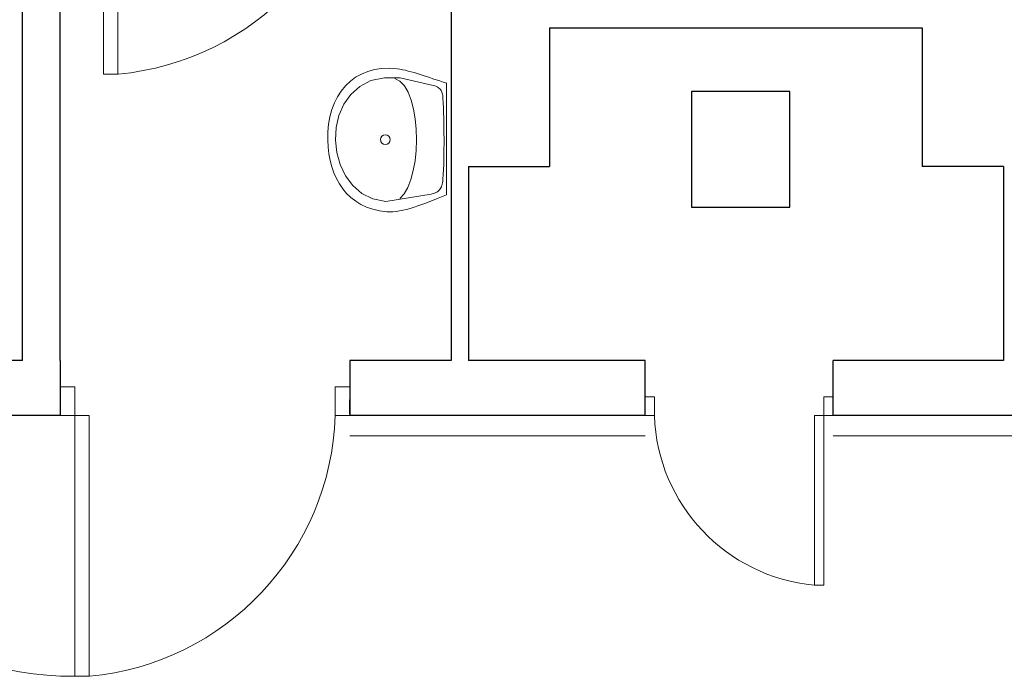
# Model space of a CAD drawing. Header units: millimetres. Extents: x 6612729504 to 6612744462, y 5733542327 to 5733549367.
# Tile 102 of 109: x 6612742176 to 6612742516, y 5733546973 to 5733547200. Entities that reach past the tile are written whole.
import ezdxf

# ---------------------------------------------------------------- set-up
doc = ezdxf.new("R2010")
doc.units = ezdxf.units.MM
doc.header["$MEASUREMENT"] = 0
for name, color, linetype in [('!!!!_SCIANY GRUBE', 7, 'Continuous'), ('A-ARM', 7, 'Continuous'), ('dwa_barierki', 7, 'Continuous'), ('dwa_DRZWI', 7, 'Continuous')]:
    doc.layers.add(name, color=color, linetype=linetype)

msp = doc.modelspace()

# ---------------------------------------------------------------- linework, layer by layer
at = {"layer": '!!!!_SCIANY GRUBE', "color": 252, "lineweight": 30}
for p, q in [((6612742176.516494, 5733547081.844686), (6612742176.516494, 5733547397.844687)), ((6612742189.516493, 5733547081.844686), (6612742189.516493, 5733547270.844686)), ((6612742324.516495, 5733547202.383516), (6612742324.516495, 5733547081.844686)), ((6612742358.516495, 5733547196.844686), (6612742358.516495, 5733547148.844686)), ((6612742358.516495, 5733547196.844686), (6612742487.277415, 5733547196.844686)), ((6612742487.277415, 5733547196.844686), (6612742487.277415, 5733547148.844686)), ((6612742441.516494, 5733547174.844686), (6612742407.516494, 5733547174.844686)), ((6612742407.516494, 5733547174.844686), (6612742407.516494, 5733547134.844686)), ((6612742441.516494, 5733547134.844686), (6612742441.516494, 5733547174.844686)), ((6612742330.516495, 5733547148.844686), (6612742330.516495, 5733547081.844686)), ((6612742330.516495, 5733547148.844686), (6612742358.516495, 5733547148.844686)), ((6612742515.277415, 5733547148.844686), (6612742487.277415, 5733547148.844686)), ((6612742515.277415, 5733547148.844686), (6612742515.277415, 5733547081.844686)), ((6612742407.516494, 5733547134.844686), (6612742441.516494, 5733547134.844686)), ((6612742176.516494, 5733547081.844686), (6612742165.516494, 5733547081.844686)), ((6612742189.516493, 5733547081.844686), (6612742189.516493, 5733547062.844686)), ((6612742324.516495, 5733547081.844686), (6612742289.516494, 5733547081.844669)), ((6612742289.516494, 5733547081.844669), (6612742289.516494, 5733547062.844669)), ((6612742391.516494, 5733547081.844686), (6612742330.516495, 5733547081.844686)), ((6612742391.516494, 5733547062.844686), (6612742391.516494, 5733547081.844686)), ((6612742515.277415, 5733547081.844686), (6612742456.516494, 5733547081.844686)), ((6612742456.516494, 5733547062.844686), (6612742456.516494, 5733547081.844686)), ((6612742189.516493, 5733547067.844686), (6612742189.516493, 5733547062.844686)), ((6612742289.516494, 5733547063.309038), (6612742289.516494, 5733547068.309038)), ((6612742189.516493, 5733547062.844686), (6612742165.516494, 5733547062.844686)), ((6612742391.516494, 5733547062.844686), (6612742289.516494, 5733547062.844669)), ((6612742559.516494, 5733547062.844686), (6612742456.516494, 5733547062.844686))]:
    msp.add_line(p, q, dxfattribs=at)
at = {"layer": 'A-ARM', "color": 252, "lineweight": 18}
for p, q in [((6612742298.054902, 5733547182.399083), (6612742295.728395, 5733547181.753532)), ((6612742300.533019, 5733547182.773147), (6612742298.054902, 5733547182.399083)), ((6612742303.157033, 5733547182.861736), (6612742300.533019, 5733547182.773147)), ((6612742305.920173, 5733547182.650263), (6612742303.157033, 5733547182.861736)), ((6612742306.845933, 5733547182.51249), (6612742305.920173, 5733547182.650263)), ((6612742307.790342, 5733547182.337416), (6612742306.845933, 5733547182.51249)), ((6612742308.753704, 5733547182.128499), (6612742307.790342, 5733547182.337416)), ((6612742309.736016, 5733547181.888449), (6612742308.753704, 5733547182.128499)), ((6612742291.555784, 5733547179.706484), (6612742289.721863, 5733547178.333111)), ((6612742293.560118, 5733547180.851538), (6612742291.555784, 5733547179.706484)), ((6612742295.728395, 5733547181.753532), (6612742293.560118, 5733547180.851538)), ((6612742301.498637, 5733547179.577734), (6612742296.852242, 5733547178.556015)), ((6612742306.91903, 5733547179.488392), (6612742301.498637, 5733547179.577734)), ((6612742305.069016, 5733547179.320538), (6612742305.119016, 5733547179.320538)), ((6612742305.069016, 5733547179.320538), (6612742306.870449, 5733547178.369359)), ((6612742306.91903, 5733547179.488392), (6612742306.96903, 5733547179.488392)), ((6612742318.382054, 5733547176.929054), (6612742306.91903, 5733547179.488392)), ((6612742310.737281, 5733547181.620723), (6612742309.736016, 5733547181.888449)), ((6612742311.757496, 5733547181.327879), (6612742310.737281, 5733547181.620723)), ((6612742312.796362, 5733547181.013376), (6612742311.757496, 5733547181.327879)), ((6612742313.853879, 5733547180.679923), (6612742312.796362, 5733547181.013376)), ((6612742314.930498, 5733547180.331126), (6612742313.853879, 5733547180.679923)), ((6612742316.025616, 5733547179.969245), (6612742314.930498, 5733547180.331126)), ((6612742317.139536, 5733547179.597889), (6612742316.025616, 5733547179.969245)), ((6612742318.271955, 5733547179.219765), (6612742317.139536, 5733547179.597889)), ((6612742319.423177, 5733547178.83833), (6612742318.271955, 5733547179.219765)), ((6612742320.592596, 5733547178.456144), (6612742319.423177, 5733547178.83833)), ((6612742288.064069, 5733547176.745708), (6612742286.589171, 5733547174.959014)), ((6612742289.721863, 5733547178.333111), (6612742288.064069, 5733547176.745708)), ((6612742292.969015, 5733547176.583267), (6612742289.837977, 5733547173.818473)), ((6612742296.852242, 5733547178.556015), (6612742292.969015, 5733547176.583267)), ((6612742306.870449, 5733547178.369359), (6612742308.421152, 5733547176.737285)), ((6612742308.421152, 5733547176.737285), (6612742309.723683, 5733547174.52193)), ((6612742318.86005, 5733547176.780602), (6612742318.382054, 5733547176.929054)), ((6612742319.292622, 5733547176.61395), (6612742318.86005, 5733547176.780602)), ((6612742319.681877, 5733547176.428497), (6612742319.292622, 5733547176.61395)), ((6612742320.030222, 5733547176.223943), (6612742319.681877, 5733547176.428497)), ((6612742320.339159, 5733547175.999384), (6612742320.030222, 5733547176.223943)), ((6612742320.611096, 5733547175.754671), (6612742320.339159, 5733547175.999384)), ((6612742321.780817, 5733547178.076666), (6612742320.592596, 5733547178.456144)), ((6612742320.847838, 5733547175.489201), (6612742320.611096, 5733547175.754671)), ((6612742321.05179, 5733547175.202675), (6612742320.847838, 5733547175.489201)), ((6612742321.224459, 5733547174.89434), (6612742321.05179, 5733547175.202675)), ((6612742322.987237, 5733547177.702451), (6612742321.780817, 5733547178.076666)), ((6612742322.987237, 5733547139.072184), (6612742322.987237, 5733547177.702451)), ((6612742322.987237, 5733547177.702451), (6612742323.037237, 5733547177.702451)), ((6612742285.302884, 5733547172.986717), (6612742284.211526, 5733547170.843558)), ((6612742286.589171, 5733547174.959014), (6612742285.302884, 5733547172.986717)), ((6612742289.837977, 5733547173.818473), (6612742287.448751, 5733547170.421664)), ((6612742309.723683, 5733547174.52193), (6612742310.779997, 5733547171.820005)), ((6612742310.779997, 5733547171.820005), (6612742311.59265, 5733547168.729427)), ((6612742321.368249, 5733547174.563743), (6612742321.224459, 5733547174.89434)), ((6612742321.484965, 5733547174.210134), (6612742321.368249, 5733547174.563743)), ((6612742321.576865, 5733547173.833513), (6612742321.484965, 5733547174.210134)), ((6612742321.645751, 5733547173.432978), (6612742321.576865, 5733547173.833513)), ((6612742321.693882, 5733547173.008225), (6612742321.645751, 5733547173.432978)), ((6612742321.723061, 5733547172.558658), (6612742321.693882, 5733547173.008225)), ((6612742321.793752, 5733547170.896201), (6612742321.723061, 5733547172.558658)), ((6612742283.320962, 5733547168.543523), (6612742282.63781, 5733547166.101504)), ((6612742284.211526, 5733547170.843558), (6612742283.320962, 5733547168.543523)), ((6612742287.448751, 5733547170.421664), (6612742285.790356, 5733547166.551974)), ((6612742311.59265, 5733547168.729427), (6612742312.163446, 5733547165.347058)), ((6612742321.857826, 5733547169.196444), (6612742321.793752, 5733547170.896201)), ((6612742321.915132, 5733547167.46495), (6612742321.857826, 5733547169.196444)), ((6612742282.63781, 5733547166.101504), (6612742282.167786, 5733547163.531036)), ((6612742285.790356, 5733547166.551974), (6612742284.851811, 5733547162.368986)), ((6612742312.163446, 5733547165.347058), (6612742312.494946, 5733547161.770363)), ((6612742321.964615, 5733547165.706834), (6612742321.915132, 5733547167.46495)), ((6612742322.006128, 5733547163.927811), (6612742321.964615, 5733547165.706834)), ((6612742282.167786, 5733547163.531036), (6612742281.917206, 5733547160.846859)), ((6612742284.851811, 5733547162.368986), (6612742284.622139, 5733547158.03198)), ((6612742312.494946, 5733547161.770363), (6612742312.58895, 5733547158.096052)), ((6612742322.038465, 5733547162.132695), (6612742322.006128, 5733547163.927811)), ((6612742322.061177, 5733547160.327201), (6612742322.038465, 5733547162.132695)), ((6612742281.917206, 5733547160.846859), (6612742281.892089, 5733547158.063263)), ((6612742322.073661, 5733547158.515991), (6612742322.061177, 5733547160.327201)), ((6612742322.075466, 5733547156.705233), (6612742322.073661, 5733547158.515991)), ((6612742281.892089, 5733547158.063263), (6612742282.039939, 5733547155.619139)), ((6612742282.039939, 5733547155.619139), (6612742282.326917, 5733547153.250067)), ((6612742284.622139, 5733547158.03198), (6612742285.09111, 5733547153.700989)), ((6612742299.447226, 5733547158.095902), (6612742299.497226, 5733547158.095902)), ((6612742300.490454, 5733547158.044613), (6612742300.540454, 5733547158.044613)), ((6612742312.58895, 5733547158.096052), (6612742312.448469, 5733547154.422344)), ((6612742322.043429, 5733547153.104773), (6612742322.065539, 5733547154.899738)), ((6612742322.065539, 5733547154.899738), (6612742322.075466, 5733547156.705233)), ((6612742282.326917, 5733547153.250067), (6612742282.755579, 5733547150.965975)), ((6612742285.09111, 5733547153.700989), (6612742286.247444, 5733547149.534995)), ((6612742312.448469, 5733547154.422344), (6612742312.074856, 5733547150.845798)), ((6612742322.008234, 5733547151.32575), (6612742322.043429, 5733547153.104773)), ((6612742282.755579, 5733547150.965975), (6612742283.328031, 5733547148.775887)), ((6612742283.328031, 5733547148.775887), (6612742284.04713, 5733547146.689583)), ((6612742286.247444, 5733547149.534995), (6612742288.080463, 5733547145.693733)), ((6612742312.074856, 5733547150.845798), (6612742311.470819, 5733547147.464032)), ((6612742321.896631, 5733547147.836741), (6612742321.959803, 5733547149.568086)), ((6612742321.959803, 5733547149.568086), (6612742322.008234, 5733547151.32575)), ((6612742284.04713, 5733547146.689583), (6612742284.914531, 5733547144.716233)), ((6612742284.914531, 5733547144.716233), (6612742285.933092, 5733547142.865466)), ((6612742288.080463, 5733547145.693733), (6612742290.579337, 5733547142.336332)), ((6612742311.470819, 5733547147.464032), (6612742310.638162, 5733547144.374056)), ((6612742321.725166, 5733547144.474979), (6612742321.81872, 5733547146.137436)), ((6612742321.81872, 5733547146.137436), (6612742321.896631, 5733547147.836741)), ((6612742285.933092, 5733547142.865466), (6612742287.104768, 5733547141.146306)), ((6612742290.579337, 5733547142.336332), (6612742293.733388, 5733547139.622826)), ((6612742309.579743, 5733547141.673485), (6612742308.297216, 5733547139.459032)), ((6612742310.638162, 5733547144.374056), (6612742309.579743, 5733547141.673485)), ((6612742320.729317, 5733547141.138785), (6612742320.95553, 5733547141.485475)), ((6612742320.95553, 5733547141.485475), (6612742321.154971, 5733547141.871422)), ((6612742321.154971, 5733547141.871422), (6612742321.326586, 5733547142.29873)), ((6612742321.326586, 5733547142.29873), (6612742321.470375, 5733547142.770409)), ((6612742321.470375, 5733547142.770409), (6612742321.584987, 5733547143.288563)), ((6612742321.584987, 5733547143.288563), (6612742321.670268, 5733547143.856051)), ((6612742321.670268, 5733547143.856051), (6612742321.725166, 5733547144.474979)), ((6612742287.104768, 5733547141.146306), (6612742288.432267, 5733547139.56883)), ((6612742288.432267, 5733547139.56883), (6612742289.917694, 5733547138.141762)), ((6612742289.917694, 5733547138.141762), (6612742291.563605, 5733547136.875028)), ((6612742293.733388, 5733547139.622826), (6612742297.531483, 5733547137.712347)), ((6612742301.962946, 5733547136.764478), (6612742317.589105, 5733547139.353746)), ((6612742308.297216, 5733547139.459032), (6612742306.792989, 5733547137.828312)), ((6612742317.589105, 5733547139.353746), (6612742318.028596, 5733547139.463845)), ((6612742317.589105, 5733547139.353746), (6612742317.639105, 5733547139.353746)), ((6612742318.028596, 5733547139.463845), (6612742318.44673, 5733547139.590036)), ((6612742318.44673, 5733547139.590036), (6612742318.843355, 5733547139.734879)), ((6612742318.645568, 5733547137.349262), (6612742320.083616, 5733547137.916149)), ((6612742318.843355, 5733547139.734879), (6612742319.217268, 5733547139.900779)), ((6612742319.217268, 5733547139.900779), (6612742319.56847, 5733547140.090745)), ((6612742319.56847, 5733547140.090745), (6612742319.895758, 5733547140.306881)), ((6612742319.895758, 5733547140.306881), (6612742320.198829, 5733547140.551895)), ((6612742320.083616, 5733547137.916149), (6612742322.987237, 5733547139.072184)), ((6612742320.198829, 5733547140.551895), (6612742320.476632, 5733547140.828193)), ((6612742320.476632, 5733547140.828193), (6612742320.729317, 5733547141.138785)), ((6612742291.563605, 5733547136.875028), (6612742293.371807, 5733547135.777352)), ((6612742293.371807, 5733547135.777352), (6612742295.345306, 5733547134.858962)), ((6612742295.345306, 5733547134.858962), (6612742297.485909, 5733547134.128582)), ((6612742297.531483, 5733547137.712347), (6612742301.962946, 5733547136.764478)), ((6612742309.122804, 5733547134.091432), (6612742310.403376, 5733547134.442935)), ((6612742310.403376, 5733547134.442935), (6612742311.715532, 5733547134.841063)), ((6612742311.715532, 5733547134.841063), (6612742313.056718, 5733547135.281307)), ((6612742313.056718, 5733547135.281307), (6612742314.423172, 5733547135.757347)), ((6612742314.423172, 5733547135.757347), (6612742315.812339, 5733547136.264523)), ((6612742315.812339, 5733547136.264523), (6612742317.220605, 5733547136.796665)), ((6612742317.220605, 5733547136.796665), (6612742318.645568, 5733547137.349262)), ((6612742297.485909, 5733547134.128582), (6612742299.796172, 5733547133.596139)), ((6612742299.796172, 5733547133.596139), (6612742302.278351, 5733547133.270657)), ((6612742302.278351, 5733547133.270657), (6612742303.303981, 5733547133.227339)), ((6612742303.303981, 5733547133.227339), (6612742304.379698, 5733547133.262986)), ((6612742304.379698, 5733547133.262986), (6612742305.50249, 5733547133.372634)), ((6612742305.50249, 5733547133.372634), (6612742306.669203, 5733547133.550866)), ((6612742306.669203, 5733547133.550866), (6612742307.877128, 5733547133.792271)), ((6612742307.877128, 5733547133.792271), (6612742309.122804, 5733547134.091432))]:
    msp.add_line(p, q, dxfattribs=at)
msp.add_circle((6612742301.804265, 5733547158.171557), 1.683648, dxfattribs=at)
at = {"layer": 'dwa_barierki', "color": 252, "lineweight": 18}
for points in [[(6612742289.516484, 5733547055.844865), (6612742391.516477, 5733547055.844606)], [(6612742456.516494, 5733547055.844689), (6612742559.516494, 5733547055.844689)]]:
    msp.add_lwpolyline(points, dxfattribs=at)
at = {"layer": 'dwa_DRZWI', "color": 252, "lineweight": 20}
for points in [[(6612742204.461267, 5733547180.801097), (6612742204.461106, 5733547270.844695), (6612742209.461106, 5733547270.844704), (6612742209.461267, 5733547180.801106)], [(6612742189.516502, 5733547062.844686), (6612742189.516485, 5733547072.844686), (6612742194.516485, 5733547072.844694), (6612742194.516502, 5733547062.844694)], [(6612742284.516502, 5733547062.844855), (6612742284.516485, 5733547072.844855), (6612742289.516484, 5733547072.844865), (6612742289.516502, 5733547062.844865)], [(6612742394.766494, 5733547062.844795), (6612742394.766505, 5733547069.344796), (6612742391.516505, 5733547069.344802), (6612742391.516494, 5733547062.844801)], [(6612742456.516494, 5733547062.844686), (6612742456.516506, 5733547069.344686), (6612742453.266505, 5733547069.344691), (6612742453.266495, 5733547062.844691)], [(6612742194.516664, 5733546972.801097), (6612742194.516502, 5733547062.844694), (6612742199.516502, 5733547062.844704), (6612742199.516664, 5733546972.801106)], [(6612742453.266389, 5733547004.316353), (6612742453.266495, 5733547062.844691), (6612742450.016495, 5733547062.844697), (6612742450.016389, 5733547004.31636)]]:
    msp.add_lwpolyline(points, close=True, dxfattribs=at)
for centre, radius, start, end in [((6612742200.986875, 5733547273.938024), 93.525396, 275.23702262, 358.10468243), ((6612742193.177288, 5733547073.782642), 100.990427, 186.21781946, 270.76008845), ((6612742191.042271, 5733547065.938024), 93.525397, 275.23702262, 358.10468243), ((6612742455.524745, 5733547064.855355), 60.791508, 181.89531757, 264.76297738)]:
    msp.add_arc(centre, radius, start, end, dxfattribs=at)

doc.saveas('drawing.dxf')
